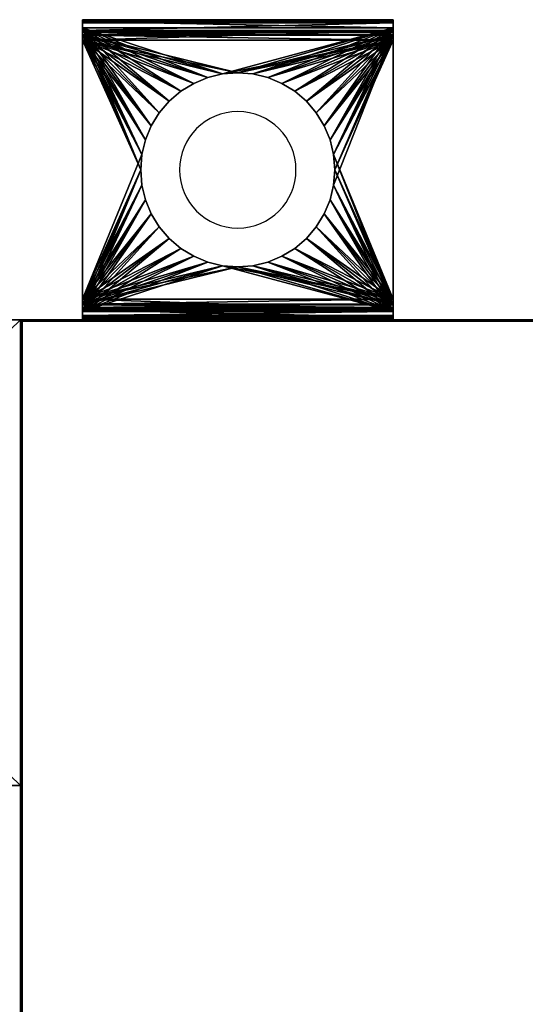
# Model space of a CAD drawing. Extents: x -4.8 to 50.9, y -3 to 23.4.
# Tile 4 of 256: x 0 to 3.3, y 17.1 to 23.4. Entities that reach past the tile are written whole.
import ezdxf

# ---------------------------------------------------------------- set-up
doc = ezdxf.new("R2010")
doc.units = 0

# ---------------------------------------------------------------- blocks, each defined once
blk = doc.blocks.new('Box-ad942434-d648-4e16-94c1-b3dd90ba1e3e')
at = {"color": 253, "linetype": 'Continuous', "true_color": 0xa0a0a0, "transparency": 33554687}
mesh = blk.add_polyface(dxfattribs=at)
corners = [(0, 21.49), (35.3, 21.49), (35.3, 21.5), (0, 21.5), (0, 21.49, 19), (35.3, 21.49, 19), (35.3, 21.5, 19), (0, 21.5, 19)]
mesh.append_faces([[corners[k] for k in face] for face in [(0, 1, 2, 3), (4, 5, 6, 7), (0, 1, 5, 4), (1, 2, 6, 5), (2, 3, 7, 6), (3, 0, 4, 7)]], dxfattribs={"color": 253})
blk = doc.blocks.new('Box-c2c06f0e-7ed6-4fdd-8369-226d69c0101d')
at = {"color": 253, "linetype": 'Continuous', "true_color": 0xa0a0a0, "transparency": 33554687}
mesh = blk.add_polyface(dxfattribs=at)
corners = [(0, 0), (49, 0), (49, 21.5), (0, 21.5), (0, 0, 0.01), (49, 0, 0.01), (49, 21.5, 0.01), (0, 21.5, 0.01)]
mesh.append_faces([[corners[k] for k in face] for face in [(0, 1, 2, 3), (4, 5, 6, 7), (0, 1, 5, 4), (1, 2, 6, 5), (2, 3, 7, 6), (3, 0, 4, 7)]], dxfattribs={"color": 253})
blk = doc.blocks.new('Box-76308f23-7f61-448f-8f6c-364ea738911b')
at = {"color": 253, "linetype": 'Continuous', "true_color": 0xa0a0a0, "transparency": 33554687}
mesh = blk.add_polyface(dxfattribs=at)
corners = [(0, 0), (49, 0), (49, 21.5), (0, 21.5), (0, 0, 0.01), (49, 0, 0.01), (49, 21.5, 0.01), (0, 21.5, 0.01)]
mesh.append_faces([[corners[k] for k in face] for face in [(0, 1, 2, 3), (4, 5, 6, 7), (0, 1, 5, 4), (1, 2, 6, 5), (2, 3, 7, 6), (3, 0, 4, 7)]], dxfattribs={"color": 253})
blk = doc.blocks.new('Box-31fd590b-2031-4b50-9764-9d36ffd390e0')
at = {"color": 253, "linetype": 'Continuous', "true_color": 0xa0a0a0, "transparency": 33554687}
mesh = blk.add_polyface(dxfattribs=at)
corners = [(0, 0), (0.01, 0), (0.01, 21.5), (0, 21.5), (0, 0, 19), (0.01, 0, 19), (0.01, 21.5, 19), (0, 21.5, 19)]
mesh.append_faces([[corners[k] for k in face] for face in [(0, 1, 2, 3), (4, 5, 6, 7), (0, 1, 5, 4), (1, 2, 6, 5), (2, 3, 7, 6), (3, 0, 4, 7)]], dxfattribs={"color": 253})
blk = doc.blocks.new('ForwardOpening-bbe83d8d-a146-4e5d-8ea7-3c734dd28a6d')
at = {"linetype": 'Continuous', "transparency": 33554687}
blk.add_blockref('Box-ad942434-d648-4e16-94c1-b3dd90ba1e3e', (0, 0), dxfattribs=at)
blk = doc.blocks.new('ccd67168-3ead-4e45-93d0-8844f19eb6f0')
at = {"linetype": 'Continuous', "transparency": 33554687}
for name, p in [('ForwardOpening-bbe83d8d-a146-4e5d-8ea7-3c734dd28a6d', (0, 0)), ('Box-ad942434-d648-4e16-94c1-b3dd90ba1e3e', (0, 0)), ('Box-c2c06f0e-7ed6-4fdd-8369-226d69c0101d', (0, 0)), ('Box-76308f23-7f61-448f-8f6c-364ea738911b', (0, 0, 18.99)), ('Box-31fd590b-2031-4b50-9764-9d36ffd390e0', (0, 0))]:
    blk.add_blockref(name, p, dxfattribs=at)
blk = doc.blocks.new('6FD_1_1d0d4f9c-77f7-4611-b9b3-89e8d009a6a367ff92d3-108b-4c23-acce-a60de5c9b7b2')
at = {"color": 0, "linetype": 'BYBLOCK', "lineweight": -2, "transparency": 33554687}
mesh = blk.add_polyface(dxfattribs=at)
corners = [(0, -1, -2.7147), (0, 1, -2.7147), (0.0686, 1, -2.7147), (0.0686, -1, -2.7147)]
mesh.append_faces([[corners[k] for k in face] for face in [(3, 0, 2, 3)]], dxfattribs={"vtx1": -1, "color": 0})
mesh.append_faces([[corners[k] for k in face] for face in [(0, 1, 2, 0)]], dxfattribs={"vtx2": -1, "color": 0})
mesh = blk.add_polyface(dxfattribs=at)
corners = [(0, -1, -2.0335), (0, 1, -2.0335), (0, 1, -2.7147), (0, -1, -2.7147)]
mesh.append_faces([[corners[k] for k in face] for face in [(3, 0, 2, 3)]], dxfattribs={"vtx1": -1, "color": 0})
mesh.append_faces([[corners[k] for k in face] for face in [(0, 1, 2, 0)]], dxfattribs={"vtx2": -1, "color": 0})
mesh = blk.add_polyface(dxfattribs=at)
corners = [(0.0053, -1, -1.9913), (0.0053, 1, -1.9913), (0, 1, -2.0335), (0, -1, -2.0335)]
mesh.append_faces([[corners[k] for k in face] for face in [(3, 0, 2, 3)]], dxfattribs={"vtx1": -1, "color": 0})
mesh.append_faces([[corners[k] for k in face] for face in [(0, 1, 2, 0)]], dxfattribs={"vtx2": -1, "color": 0})
mesh = blk.add_polyface(dxfattribs=at)
corners = [(0, -1, -0.4278), (0, 1, -0.4278), (0.0158, 1, -0.4966), (0.0158, -1, -0.4966)]
mesh.append_faces([[corners[k] for k in face] for face in [(3, 0, 2, 3)]], dxfattribs={"vtx1": -1, "color": 0})
mesh.append_faces([[corners[k] for k in face] for face in [(0, 1, 2, 0)]], dxfattribs={"vtx2": -1, "color": 0})
mesh = blk.add_polyface(dxfattribs=at)
corners = [(0, -1), (0, 1), (0, 1, -0.4278), (0, -1, -0.4278)]
mesh.append_faces([[corners[k] for k in face] for face in [(3, 0, 2, 3)]], dxfattribs={"vtx1": -1, "color": 0})
mesh.append_faces([[corners[k] for k in face] for face in [(0, 1, 2, 0)]], dxfattribs={"vtx2": -1, "color": 0})
mesh = blk.add_polyface(dxfattribs=at)
corners = [(0.0686, -1), (0.0686, 1), (0, 1), (0, -1)]
mesh.append_faces([[corners[k] for k in face] for face in [(3, 0, 2, 3)]], dxfattribs={"vtx1": -1, "color": 0})
mesh.append_faces([[corners[k] for k in face] for face in [(0, 1, 2, 0)]], dxfattribs={"vtx2": -1, "color": 0})
mesh = blk.add_polyface(dxfattribs=at)
corners = [(0.0686, 1, -2.0335), (0.0686, 1, -2.7147), (0, 1, -2.7147), (0, 1, -2.0335), (0.0053, 1, -1.9913), (0.0264, 1, -1.9541), (0.0527, 1, -1.9278), (0.0791, 1, -1.9966), (0.0952, 1, -1.986), (1.8, 1, -0.5651), (0.1321, 1, -0.5651), (0.1321, 1, -0.4913), (1.8, 1, -0.4913), (1.8633, 1, -0.5071), (1.8316, 1, -0.5704), (1.911, 1, -0.5546), (1.8527, 1, -0.5915), (1.9321, 1, -0.6179), (1.8633, 1, -0.6232), (1.8369, 1, -0.6762), (1.9215, 1, -0.6867), (1.8791, 1, -0.7342), (0.0633, 1, -0.544), (0.1005, 1, -0.486), (0.0791, 1, -0.4596), (0.0686, 1, -0.4278), (0.0158, 1, -0.4966), (0, 1, -0.4278), (0, 1), (0.0686, 1)]
mesh.append_faces([[corners[k] for k in face] for face in [(0, 2, 3, 0), (0, 3, 4, 0), (0, 4, 5, 0), (0, 5, 6, 0), (6, 7, 0, 6), (6, 8, 7, 6), (9, 11, 12, 9), (12, 14, 9, 12), (13, 16, 14, 13), (15, 18, 16, 15), (17, 19, 18, 17), (19, 17, 20, 19), (19, 20, 21, 19), (21, 6, 19, 21), (10, 23, 11, 10), (22, 24, 23, 22), (22, 25, 24, 22), (25, 22, 26, 25), (25, 26, 27, 25), (27, 29, 25, 27)]], dxfattribs={"vtx0": -1, "vtx2": -1, "color": 0})
mesh.append_faces([[corners[k] for k in face] for face in [(9, 10, 11, 9), (12, 13, 14, 12), (13, 15, 16, 13), (15, 17, 18, 15), (21, 8, 6, 21), (10, 22, 23, 10)]], dxfattribs={"vtx1": -1, "vtx2": -1, "color": 0})
mesh.append_faces([[corners[k] for k in face] for face in [(0, 1, 2, 0), (27, 28, 29, 27)]], dxfattribs={"vtx2": -1, "color": 0})
mesh = blk.add_polyface(dxfattribs=at)
corners = [(0.0264, -1, -1.9541), (0.0264, 1, -1.9541), (0.0053, 1, -1.9913), (0.0053, -1, -1.9913)]
mesh.append_faces([[corners[k] for k in face] for face in [(3, 0, 2, 3)]], dxfattribs={"vtx1": -1, "color": 0})
mesh.append_faces([[corners[k] for k in face] for face in [(0, 1, 2, 0)]], dxfattribs={"vtx2": -1, "color": 0})
mesh = blk.add_polyface(dxfattribs=at)
corners = [(0.0158, -1, -0.4966), (0.0158, 1, -0.4966), (0.0633, 1, -0.544), (0.0633, -1, -0.544)]
mesh.append_faces([[corners[k] for k in face] for face in [(3, 0, 2, 3)]], dxfattribs={"vtx1": -1, "color": 0})
mesh.append_faces([[corners[k] for k in face] for face in [(0, 1, 2, 0)]], dxfattribs={"vtx2": -1, "color": 0})
mesh = blk.add_polyface(dxfattribs=at)
corners = [(0.0527, -1, -1.9278), (0.0527, 1, -1.9278), (0.0264, 1, -1.9541), (0.0264, -1, -1.9541)]
mesh.append_faces([[corners[k] for k in face] for face in [(3, 0, 2, 3)]], dxfattribs={"vtx1": -1, "color": 0})
mesh.append_faces([[corners[k] for k in face] for face in [(0, 1, 2, 0)]], dxfattribs={"vtx2": -1, "color": 0})
mesh = blk.add_polyface(dxfattribs=at)
corners = [(1.8369, -1, -0.6762), (1.5825, -0.0978, -0.8546), (1.5596, -0.1931, -0.8707), (1.5221, -0.2837, -0.897), (1.4708, -0.3674, -0.9329), (1.4072, -0.4419, -0.9776), (1.3326, -0.5056, -1.0299), (1.249, -0.5569, -1.0886), (1.1583, -0.5944, -1.1522), (1.063, -0.6173, -1.2191), (0.9652, -0.625, -1.2877), (0.8674, -0.6173, -1.3562), (0.0527, -1, -1.9278), (0.7721, -0.5944, -1.4231), (0.6815, -0.5569, -1.4867), (0.5978, -0.5056, -1.5454), (0.5233, -0.4419, -1.5977), (0.4596, -0.3674, -1.6424), (0.4083, -0.2837, -1.6783), (0.3708, -0.1931, -1.7046), (0.3479, -0.0978, -1.7207), (0.3402, 0, -1.7261), (0.3479, 0.0978, -1.7207), (0.0527, 1, -1.9278), (0.3708, 0.1931, -1.7046), (0.4083, 0.2837, -1.6783), (0.4596, 0.3674, -1.6424), (0.5233, 0.4419, -1.5977), (0.5978, 0.5056, -1.5454), (0.6815, 0.5569, -1.4867), (0.7721, 0.5944, -1.4231), (0.8674, 0.6173, -1.3562), (0.9652, 0.625, -1.2877), (1.8369, 1, -0.6762), (1.063, 0.6173, -1.2191), (1.1583, 0.5944, -1.1522), (1.249, 0.5569, -1.0886), (1.3326, 0.5056, -1.0299), (1.4072, 0.4419, -0.9776), (1.4708, 0.3674, -0.9329), (1.5221, 0.2837, -0.897), (1.5596, 0.1931, -0.8707), (1.5825, 0.0978, -0.8546), (1.5902, 0, -0.8492)]
mesh.append_faces([[corners[k] for k in face] for face in [(0, 1, 2, 0), (11, 12, 0, 11), (22, 23, 12, 22), (32, 33, 23, 32), (43, 0, 33, 43)]], dxfattribs={"vtx0": -1, "vtx2": -1, "color": 0})
mesh.append_faces([[corners[k] for k in face] for face in [(2, 3, 0, 2), (3, 4, 0, 3), (4, 5, 0, 4), (5, 6, 0, 5), (6, 7, 0, 6), (7, 8, 0, 7), (8, 9, 0, 8), (9, 10, 0, 9), (10, 11, 0, 10), (11, 13, 12, 11), (13, 14, 12, 13), (14, 15, 12, 14), (15, 16, 12, 15), (16, 17, 12, 16), (17, 18, 12, 17), (18, 19, 12, 18), (19, 20, 12, 19), (20, 21, 12, 20), (21, 22, 12, 21), (22, 24, 23, 22), (24, 25, 23, 24), (25, 26, 23, 25), (26, 27, 23, 26), (27, 28, 23, 27), (28, 29, 23, 28), (29, 30, 23, 29), (30, 31, 23, 30), (31, 32, 23, 31), (32, 34, 33, 32), (34, 35, 33, 34), (35, 36, 33, 35), (36, 37, 33, 36), (37, 38, 33, 37), (38, 39, 33, 38), (39, 40, 33, 39), (40, 41, 33, 40), (41, 42, 33, 41), (42, 43, 33, 42), (43, 1, 0, 43)]], dxfattribs={"vtx1": -1, "vtx2": -1, "color": 0})
mesh = blk.add_polyface(dxfattribs=at)
corners = [(0.0633, -1, -0.544), (0.0633, 1, -0.544), (0.1321, 1, -0.5651), (0.1321, -1, -0.5651)]
mesh.append_faces([[corners[k] for k in face] for face in [(3, 0, 2, 3)]], dxfattribs={"vtx1": -1, "color": 0})
mesh.append_faces([[corners[k] for k in face] for face in [(0, 1, 2, 0)]], dxfattribs={"vtx2": -1, "color": 0})
mesh = blk.add_polyface(dxfattribs=at)
corners = [(0.0686, -1, -0.4278), (0.0686, 1, -0.4278), (0.0686, 1), (0.0686, -1)]
mesh.append_faces([[corners[k] for k in face] for face in [(3, 0, 2, 3)]], dxfattribs={"vtx1": -1, "color": 0})
mesh.append_faces([[corners[k] for k in face] for face in [(0, 1, 2, 0)]], dxfattribs={"vtx2": -1, "color": 0})
mesh = blk.add_polyface(dxfattribs=at)
corners = [(0.0791, -1, -0.4596), (0.0791, 1, -0.4596), (0.0686, 1, -0.4278), (0.0686, -1, -0.4278)]
mesh.append_faces([[corners[k] for k in face] for face in [(3, 0, 2, 3)]], dxfattribs={"vtx1": -1, "color": 0})
mesh.append_faces([[corners[k] for k in face] for face in [(0, 1, 2, 0)]], dxfattribs={"vtx2": -1, "color": 0})
mesh = blk.add_polyface(dxfattribs=at)
corners = [(0.0686, -1, -2.0335), (0.0686, 1, -2.0335), (0.0791, 1, -1.9966), (0.0791, -1, -1.9966)]
mesh.append_faces([[corners[k] for k in face] for face in [(3, 0, 2, 3)]], dxfattribs={"vtx1": -1, "color": 0})
mesh.append_faces([[corners[k] for k in face] for face in [(0, 1, 2, 0)]], dxfattribs={"vtx2": -1, "color": 0})
mesh = blk.add_polyface(dxfattribs=at)
corners = [(0.0686, -1, -2.7147), (0.0686, 1, -2.7147), (0.0686, 1, -2.0335), (0.0686, -1, -2.0335)]
mesh.append_faces([[corners[k] for k in face] for face in [(3, 0, 2, 3)]], dxfattribs={"vtx1": -1, "color": 0})
mesh.append_faces([[corners[k] for k in face] for face in [(0, 1, 2, 0)]], dxfattribs={"vtx2": -1, "color": 0})
mesh = blk.add_polyface(dxfattribs=at)
corners = [(0.1005, -1, -0.486), (0.1005, 1, -0.486), (0.0791, 1, -0.4596), (0.0791, -1, -0.4596)]
mesh.append_faces([[corners[k] for k in face] for face in [(3, 0, 2, 3)]], dxfattribs={"vtx1": -1, "color": 0})
mesh.append_faces([[corners[k] for k in face] for face in [(0, 1, 2, 0)]], dxfattribs={"vtx2": -1, "color": 0})
mesh = blk.add_polyface(dxfattribs=at)
corners = [(0.0791, -1, -1.9966), (0.0791, 1, -1.9966), (0.0952, 1, -1.986), (0.0952, -1, -1.986)]
mesh.append_faces([[corners[k] for k in face] for face in [(3, 0, 2, 3)]], dxfattribs={"vtx1": -1, "color": 0})
mesh.append_faces([[corners[k] for k in face] for face in [(0, 1, 2, 0)]], dxfattribs={"vtx2": -1, "color": 0})
mesh = blk.add_polyface(dxfattribs=at)
corners = [(1.8791, 1, -0.7342), (1.5825, 0.0978, -0.9423), (1.5596, 0.1931, -0.9584), (1.5221, 0.2837, -0.9847), (1.4708, 0.3674, -1.0207), (1.4072, 0.4419, -1.0654), (1.3326, 0.5056, -1.1177), (1.249, 0.5569, -1.1764), (1.1583, 0.5944, -1.24), (1.063, 0.6173, -1.3069), (0.9652, 0.625, -1.3755), (0.0952, 1, -1.986), (0.8674, 0.6173, -1.4441), (0.7721, 0.5944, -1.511), (0.6815, 0.5569, -1.5746), (0.5978, 0.5056, -1.6333), (0.5233, 0.4419, -1.6856), (0.4596, 0.3674, -1.7303), (0.4083, 0.2837, -1.7663), (0.3708, 0.1931, -1.7926), (0.3479, 0.0978, -1.8087), (0.3402, 0, -1.8141), (0.0952, -1, -1.986), (0.3479, -0.0978, -1.8087), (0.3708, -0.1931, -1.7926), (0.4083, -0.2837, -1.7663), (0.4596, -0.3674, -1.7303), (0.5233, -0.4419, -1.6856), (0.5978, -0.5056, -1.6333), (0.6815, -0.5569, -1.5746), (0.7721, -0.5944, -1.511), (0.8674, -0.6173, -1.4441), (0.9652, -0.625, -1.3755), (1.063, -0.6173, -1.3069), (1.8791, -1, -0.7342), (1.1583, -0.5944, -1.24), (1.249, -0.5569, -1.1764), (1.3326, -0.5056, -1.1177), (1.4072, -0.4419, -1.0654), (1.4708, -0.3674, -1.0207), (1.5221, -0.2837, -0.9847), (1.5596, -0.1931, -0.9584), (1.5825, -0.0978, -0.9423), (1.5902, 0, -0.9369)]
mesh.append_faces([[corners[k] for k in face] for face in [(0, 1, 2, 0), (10, 11, 0, 10), (21, 22, 11, 21), (33, 34, 22, 33), (1, 0, 34, 1)]], dxfattribs={"vtx0": -1, "vtx2": -1, "color": 0})
mesh.append_faces([[corners[k] for k in face] for face in [(2, 3, 0, 2), (3, 4, 0, 3), (4, 5, 0, 4), (5, 6, 0, 5), (6, 7, 0, 6), (7, 8, 0, 7), (8, 9, 0, 8), (9, 10, 0, 9), (10, 12, 11, 10), (12, 13, 11, 12), (13, 14, 11, 13), (14, 15, 11, 14), (15, 16, 11, 15), (16, 17, 11, 16), (17, 18, 11, 17), (18, 19, 11, 18), (19, 20, 11, 19), (20, 21, 11, 20), (21, 23, 22, 21), (23, 24, 22, 23), (24, 25, 22, 24), (25, 26, 22, 25), (26, 27, 22, 26), (27, 28, 22, 27), (28, 29, 22, 28), (29, 30, 22, 29), (30, 31, 22, 30), (31, 32, 22, 31), (32, 33, 22, 32), (33, 35, 34, 33), (35, 36, 34, 35), (36, 37, 34, 36), (37, 38, 34, 37), (38, 39, 34, 38), (39, 40, 34, 39), (40, 41, 34, 40), (41, 42, 34, 41), (42, 43, 34, 42), (43, 1, 34, 43)]], dxfattribs={"vtx1": -1, "vtx2": -1, "color": 0})
mesh = blk.add_polyface(dxfattribs=at)
corners = [(0.1321, -1, -0.4913), (0.1321, 1, -0.4913), (0.1005, 1, -0.486), (0.1005, -1, -0.486)]
mesh.append_faces([[corners[k] for k in face] for face in [(3, 0, 2, 3)]], dxfattribs={"vtx1": -1, "color": 0})
mesh.append_faces([[corners[k] for k in face] for face in [(0, 1, 2, 0)]], dxfattribs={"vtx2": -1, "color": 0})
mesh = blk.add_polyface(dxfattribs=at)
corners = [(1.8, -1, -0.4913), (1.5825, -0.0978, -0.4913), (1.5596, -0.1931, -0.4913), (1.5221, -0.2837, -0.4913), (1.4708, -0.3674, -0.4913), (1.4072, -0.4419, -0.4913), (1.3326, -0.5056, -0.4913), (1.249, -0.5569, -0.4913), (1.1583, -0.5944, -0.4913), (1.063, -0.6173, -0.4913), (0.9652, -0.625, -0.4913), (0.1321, -1, -0.4913), (0.8674, -0.6173, -0.4913), (0.7721, -0.5944, -0.4913), (0.6815, -0.5569, -0.4913), (0.5978, -0.5056, -0.4913), (0.5233, -0.4419, -0.4913), (0.4596, -0.3674, -0.4913), (0.4083, -0.2837, -0.4913), (0.3708, -0.1931, -0.4913), (0.3479, -0.0978, -0.4913), (0.3402, 0, -0.4913), (0.3479, 0.0978, -0.4913), (0.1321, 1, -0.4913), (0.3708, 0.1931, -0.4913), (0.4083, 0.2837, -0.4913), (0.4596, 0.3674, -0.4913), (0.5233, 0.4419, -0.4913), (0.5978, 0.5056, -0.4913), (0.6815, 0.5569, -0.4913), (0.7721, 0.5944, -0.4913), (0.8674, 0.6173, -0.4913), (0.9652, 0.625, -0.4913), (1.063, 0.6173, -0.4913), (1.8, 1, -0.4913), (1.1583, 0.5944, -0.4913), (1.249, 0.5569, -0.4913), (1.3326, 0.5056, -0.4913), (1.4072, 0.4419, -0.4913), (1.4708, 0.3674, -0.4913), (1.5221, 0.2837, -0.4913), (1.5596, 0.1931, -0.4913), (1.5825, 0.0978, -0.4913), (1.5902, 0, -0.4913)]
mesh.append_faces([[corners[k] for k in face] for face in [(0, 1, 2, 0), (10, 11, 0, 10), (22, 23, 11, 22), (33, 34, 23, 33), (43, 0, 34, 43)]], dxfattribs={"vtx0": -1, "vtx2": -1, "color": 0})
mesh.append_faces([[corners[k] for k in face] for face in [(2, 3, 0, 2), (3, 4, 0, 3), (4, 5, 0, 4), (5, 6, 0, 5), (6, 7, 0, 6), (7, 8, 0, 7), (8, 9, 0, 8), (9, 10, 0, 9), (10, 12, 11, 10), (12, 13, 11, 12), (13, 14, 11, 13), (14, 15, 11, 14), (15, 16, 11, 15), (16, 17, 11, 16), (17, 18, 11, 17), (18, 19, 11, 18), (19, 20, 11, 19), (20, 21, 11, 20), (21, 22, 11, 21), (22, 24, 23, 22), (24, 25, 23, 24), (25, 26, 23, 25), (26, 27, 23, 26), (27, 28, 23, 27), (28, 29, 23, 28), (29, 30, 23, 29), (30, 31, 23, 30), (31, 32, 23, 31), (32, 33, 23, 32), (33, 35, 34, 33), (35, 36, 34, 35), (36, 37, 34, 36), (37, 38, 34, 37), (38, 39, 34, 38), (39, 40, 34, 39), (40, 41, 34, 40), (41, 42, 34, 41), (42, 43, 34, 42), (43, 1, 0, 43)]], dxfattribs={"vtx1": -1, "vtx2": -1, "color": 0})
mesh = blk.add_polyface(dxfattribs=at)
corners = [(1.8, 1, -0.5651), (1.5825, 0.0978, -0.5651), (1.5596, 0.1931, -0.5651), (1.5221, 0.2837, -0.5651), (1.4708, 0.3674, -0.5651), (1.4072, 0.4419, -0.5651), (1.3326, 0.5056, -0.5651), (1.249, 0.5569, -0.5651), (1.1583, 0.5944, -0.5651), (1.063, 0.6173, -0.5651), (0.9652, 0.625, -0.5651), (0.1321, 1, -0.5651), (0.8674, 0.6173, -0.5651), (0.7721, 0.5944, -0.5651), (0.6815, 0.5569, -0.5651), (0.5978, 0.5056, -0.5651), (0.5233, 0.4419, -0.5651), (0.4596, 0.3674, -0.5651), (0.4083, 0.2837, -0.5651), (0.3708, 0.1931, -0.5651), (0.3479, 0.0978, -0.5651), (0.3402, 0, -0.5651), (0.1321, -1, -0.5651), (0.3479, -0.0978, -0.5651), (0.3708, -0.1931, -0.5651), (0.4083, -0.2837, -0.5651), (0.4596, -0.3674, -0.5651), (0.5233, -0.4419, -0.5651), (0.5978, -0.5056, -0.5651), (0.6815, -0.5569, -0.5651), (0.7721, -0.5944, -0.5651), (0.8674, -0.6173, -0.5651), (0.9652, -0.625, -0.5651), (1.063, -0.6173, -0.5651), (1.8, -1, -0.5651), (1.1583, -0.5944, -0.5651), (1.249, -0.5569, -0.5651), (1.3326, -0.5056, -0.5651), (1.4072, -0.4419, -0.5651), (1.4708, -0.3674, -0.5651), (1.5221, -0.2837, -0.5651), (1.5596, -0.1931, -0.5651), (1.5825, -0.0978, -0.5651), (1.5902, 0, -0.5651)]
mesh.append_faces([[corners[k] for k in face] for face in [(0, 1, 2, 0), (10, 11, 0, 10), (21, 22, 11, 21), (33, 34, 22, 33), (1, 0, 34, 1)]], dxfattribs={"vtx0": -1, "vtx2": -1, "color": 0})
mesh.append_faces([[corners[k] for k in face] for face in [(2, 3, 0, 2), (3, 4, 0, 3), (4, 5, 0, 4), (5, 6, 0, 5), (6, 7, 0, 6), (7, 8, 0, 7), (8, 9, 0, 8), (9, 10, 0, 9), (10, 12, 11, 10), (12, 13, 11, 12), (13, 14, 11, 13), (14, 15, 11, 14), (15, 16, 11, 15), (16, 17, 11, 16), (17, 18, 11, 17), (18, 19, 11, 18), (19, 20, 11, 19), (20, 21, 11, 20), (21, 23, 22, 21), (23, 24, 22, 23), (24, 25, 22, 24), (25, 26, 22, 25), (26, 27, 22, 26), (27, 28, 22, 27), (28, 29, 22, 28), (29, 30, 22, 29), (30, 31, 22, 30), (31, 32, 22, 31), (32, 33, 22, 32), (33, 35, 34, 33), (35, 36, 34, 35), (36, 37, 34, 36), (37, 38, 34, 37), (38, 39, 34, 38), (39, 40, 34, 39), (40, 41, 34, 40), (41, 42, 34, 41), (42, 43, 34, 42), (43, 1, 34, 43)]], dxfattribs={"vtx1": -1, "vtx2": -1, "color": 0})
mesh = blk.add_polyface(dxfattribs=at)
corners = [(1.8633, -1, -0.5071), (1.8633, 1, -0.5071), (1.8, 1, -0.4913), (1.8, -1, -0.4913)]
mesh.append_faces([[corners[k] for k in face] for face in [(3, 0, 2, 3)]], dxfattribs={"vtx1": -1, "color": 0})
mesh.append_faces([[corners[k] for k in face] for face in [(0, 1, 2, 0)]], dxfattribs={"vtx2": -1, "color": 0})
mesh = blk.add_polyface(dxfattribs=at)
corners = [(1.8, -1, -0.5651), (1.8, 1, -0.5651), (1.8316, 1, -0.5704), (1.8316, -1, -0.5704)]
mesh.append_faces([[corners[k] for k in face] for face in [(3, 0, 2, 3)]], dxfattribs={"vtx1": -1, "color": 0})
mesh.append_faces([[corners[k] for k in face] for face in [(0, 1, 2, 0)]], dxfattribs={"vtx2": -1, "color": 0})
mesh = blk.add_polyface(dxfattribs=at)
corners = [(1.8316, -1, -0.5704), (1.8316, 1, -0.5704), (1.8527, 1, -0.5915), (1.8527, -1, -0.5915)]
mesh.append_faces([[corners[k] for k in face] for face in [(3, 0, 2, 3)]], dxfattribs={"vtx1": -1, "color": 0})
mesh.append_faces([[corners[k] for k in face] for face in [(0, 1, 2, 0)]], dxfattribs={"vtx2": -1, "color": 0})
mesh = blk.add_polyface(dxfattribs=at)
corners = [(1.8633, -1, -0.6232), (1.8633, 1, -0.6232), (1.8369, 1, -0.6762), (1.8369, -1, -0.6762)]
mesh.append_faces([[corners[k] for k in face] for face in [(3, 0, 2, 3)]], dxfattribs={"vtx1": -1, "color": 0})
mesh.append_faces([[corners[k] for k in face] for face in [(0, 1, 2, 0)]], dxfattribs={"vtx2": -1, "color": 0})
mesh = blk.add_polyface(dxfattribs=at)
corners = [(1.8527, -1, -0.5915), (1.8527, 1, -0.5915), (1.8633, 1, -0.6232), (1.8633, -1, -0.6232)]
mesh.append_faces([[corners[k] for k in face] for face in [(3, 0, 2, 3)]], dxfattribs={"vtx1": -1, "color": 0})
mesh.append_faces([[corners[k] for k in face] for face in [(0, 1, 2, 0)]], dxfattribs={"vtx2": -1, "color": 0})
mesh = blk.add_polyface(dxfattribs=at)
corners = [(1.911, -1, -0.5546), (1.911, 1, -0.5546), (1.8633, 1, -0.5071), (1.8633, -1, -0.5071)]
mesh.append_faces([[corners[k] for k in face] for face in [(3, 0, 2, 3)]], dxfattribs={"vtx1": -1, "color": 0})
mesh.append_faces([[corners[k] for k in face] for face in [(0, 1, 2, 0)]], dxfattribs={"vtx2": -1, "color": 0})
mesh = blk.add_polyface(dxfattribs=at)
corners = [(1.8791, -1, -0.7342), (1.8791, 1, -0.7342), (1.9215, 1, -0.6867), (1.9215, -1, -0.6867)]
mesh.append_faces([[corners[k] for k in face] for face in [(3, 0, 2, 3)]], dxfattribs={"vtx1": -1, "color": 0})
mesh.append_faces([[corners[k] for k in face] for face in [(0, 1, 2, 0)]], dxfattribs={"vtx2": -1, "color": 0})
mesh = blk.add_polyface(dxfattribs=at)
corners = [(1.9321, -1, -0.6179), (1.9321, 1, -0.6179), (1.911, 1, -0.5546), (1.911, -1, -0.5546)]
mesh.append_faces([[corners[k] for k in face] for face in [(3, 0, 2, 3)]], dxfattribs={"vtx1": -1, "color": 0})
mesh.append_faces([[corners[k] for k in face] for face in [(0, 1, 2, 0)]], dxfattribs={"vtx2": -1, "color": 0})
mesh = blk.add_polyface(dxfattribs=at)
corners = [(1.9215, -1, -0.6867), (1.9215, 1, -0.6867), (1.9321, 1, -0.6179), (1.9321, -1, -0.6179)]
mesh.append_faces([[corners[k] for k in face] for face in [(3, 0, 2, 3)]], dxfattribs={"vtx1": -1, "color": 0})
mesh.append_faces([[corners[k] for k in face] for face in [(0, 1, 2, 0)]], dxfattribs={"vtx2": -1, "color": 0})
mesh = blk.add_polyface(dxfattribs=at)
corners = [(1.5902, 0, -0.5651), (1.5902, 0, -0.4913), (1.5825, 0.0978, -0.4913), (1.5825, 0.0978, -0.5651), (1.5596, 0.1931, -0.4913), (1.5596, 0.1931, -0.5651), (1.5221, 0.2837, -0.4913), (1.5221, 0.2837, -0.5651), (1.4708, 0.3674, -0.4913), (1.4708, 0.3674, -0.5651), (1.4072, 0.4419, -0.4913), (1.4072, 0.4419, -0.5651), (1.3326, 0.5056, -0.4913), (1.3326, 0.5056, -0.5651), (1.249, 0.5569, -0.4913), (1.249, 0.5569, -0.5651), (1.1583, 0.5944, -0.4913), (1.1583, 0.5944, -0.5651), (1.063, 0.6173, -0.4913), (1.063, 0.6173, -0.5651), (0.9652, 0.625, -0.4913), (0.9652, 0.625, -0.5651), (0.8674, 0.6173, -0.4913), (0.8674, 0.6173, -0.5651), (0.7721, 0.5944, -0.4913), (0.7721, 0.5944, -0.5651), (0.6815, 0.5569, -0.4913), (0.6815, 0.5569, -0.5651), (0.5978, 0.5056, -0.4913), (0.5978, 0.5056, -0.5651), (0.5233, 0.4419, -0.4913), (0.5233, 0.4419, -0.5651), (0.4596, 0.3674, -0.4913), (0.4596, 0.3674, -0.5651), (0.4083, 0.2837, -0.4913), (0.4083, 0.2837, -0.5651), (0.3708, 0.1931, -0.4913), (0.3708, 0.1931, -0.5651), (0.3479, 0.0978, -0.4913), (0.3479, 0.0978, -0.5651), (0.3708, -0.1931, -0.4913), (0.3708, -0.1931, -0.5651), (0.3479, -0.0978, -0.5651), (0.3479, -0.0978, -0.4913), (0.3402, 0, -0.5651), (0.3402, 0, -0.4913), (0.4083, -0.2837, -0.4913), (0.4083, -0.2837, -0.5651), (0.4596, -0.3674, -0.4913), (0.4596, -0.3674, -0.5651), (0.5233, -0.4419, -0.4913), (0.5233, -0.4419, -0.5651), (0.5978, -0.5056, -0.4913), (0.5978, -0.5056, -0.5651), (0.6815, -0.5569, -0.4913), (0.6815, -0.5569, -0.5651), (0.7721, -0.5944, -0.4913), (0.7721, -0.5944, -0.5651), (0.8674, -0.6173, -0.4913), (0.8674, -0.6173, -0.5651), (0.9652, -0.625, -0.4913), (0.9652, -0.625, -0.5651), (1.063, -0.6173, -0.4913), (1.063, -0.6173, -0.5651), (1.1583, -0.5944, -0.4913), (1.1583, -0.5944, -0.5651), (1.249, -0.5569, -0.4913), (1.249, -0.5569, -0.5651), (1.3326, -0.5056, -0.4913), (1.3326, -0.5056, -0.5651), (1.4072, -0.4419, -0.4913), (1.4072, -0.4419, -0.5651), (1.4708, -0.3674, -0.4913), (1.4708, -0.3674, -0.5651), (1.5221, -0.2837, -0.4913), (1.5221, -0.2837, -0.5651), (1.5596, -0.1931, -0.4913), (1.5596, -0.1931, -0.5651), (1.5825, -0.0978, -0.4913), (1.5825, -0.0978, -0.5651), (1.5902, 0, -0.4913), (1.5902, 0, -0.5651)]
mesh.append_faces([[corners[k] for k in face] for face in [(3, 0, 2, 3), (2, 4, 3, 2), (7, 5, 6, 7), (9, 7, 8, 9), (8, 10, 9, 8), (13, 11, 12, 13), (12, 14, 13, 12), (17, 15, 16, 17), (19, 17, 18, 19), (18, 20, 19, 18), (23, 21, 22, 23), (22, 24, 23, 22), (27, 25, 26, 27), (29, 27, 28, 29), (28, 30, 29, 28), (33, 31, 32, 33), (32, 34, 33, 32), (37, 35, 36, 37), (39, 37, 38, 39), (43, 40, 42, 43), (42, 44, 43, 42), (44, 39, 45, 44), (47, 41, 46, 47), (49, 47, 48, 49), (48, 50, 49, 48), (53, 51, 52, 53), (52, 54, 53, 52), (57, 55, 56, 57), (59, 57, 58, 59), (58, 60, 59, 58), (63, 61, 62, 63), (62, 64, 63, 62), (67, 65, 66, 67), (69, 67, 68, 69), (68, 70, 69, 68), (73, 71, 72, 73), (72, 74, 73, 72), (77, 75, 76, 77), (79, 77, 78, 79), (78, 80, 79, 78)]], dxfattribs={"vtx1": -1, "color": 0})
mesh.append_faces([[corners[k] for k in face] for face in [(0, 1, 2, 0), (4, 5, 3, 4), (5, 4, 6, 5), (7, 6, 8, 7), (10, 11, 9, 10), (11, 10, 12, 11), (14, 15, 13, 14), (15, 14, 16, 15), (17, 16, 18, 17), (20, 21, 19, 20), (21, 20, 22, 21), (24, 25, 23, 24), (25, 24, 26, 25), (27, 26, 28, 27), (30, 31, 29, 30), (31, 30, 32, 31), (34, 35, 33, 34), (35, 34, 36, 35), (37, 36, 38, 37), (40, 41, 42, 40), (44, 45, 43, 44), (39, 38, 45, 39), (41, 40, 46, 41), (47, 46, 48, 47), (50, 51, 49, 50), (51, 50, 52, 51), (54, 55, 53, 54), (55, 54, 56, 55), (57, 56, 58, 57), (60, 61, 59, 60), (61, 60, 62, 61), (64, 65, 63, 64), (65, 64, 66, 65), (67, 66, 68, 67), (70, 71, 69, 70), (71, 70, 72, 71), (74, 75, 73, 74), (75, 74, 76, 75), (77, 76, 78, 77), (80, 81, 79, 80)]], dxfattribs={"vtx2": -1, "color": 0})
mesh = blk.add_polyface(dxfattribs=at)
corners = [(1.5596, 0.1931, -0.8707), (1.5596, 0.1931, -0.9584), (1.5825, 0.0978, -0.9423), (1.5825, 0.0978, -0.8546), (1.5902, 0, -0.9369), (1.5902, 0, -0.8492), (1.5221, 0.2837, -0.897), (1.5221, 0.2837, -0.9847), (1.4708, 0.3674, -0.9329), (1.4708, 0.3674, -1.0207), (1.4072, 0.4419, -0.9776), (1.4072, 0.4419, -1.0654), (1.3326, 0.5056, -1.0299), (1.3326, 0.5056, -1.1177), (1.249, 0.5569, -1.0886), (1.249, 0.5569, -1.1764), (1.1583, 0.5944, -1.1522), (1.1583, 0.5944, -1.24), (1.063, 0.6173, -1.2191), (1.063, 0.6173, -1.3069), (0.9652, 0.625, -1.2877), (0.9652, 0.625, -1.3755), (0.8674, 0.6173, -1.3562), (0.8674, 0.6173, -1.4441), (0.7721, 0.5944, -1.4231), (0.7721, 0.5944, -1.511), (0.6815, 0.5569, -1.4867), (0.6815, 0.5569, -1.5746), (0.5978, 0.5056, -1.5454), (0.5978, 0.5056, -1.6333), (0.5233, 0.4419, -1.5977), (0.5233, 0.4419, -1.6856), (0.4596, 0.3674, -1.6424), (0.4596, 0.3674, -1.7303), (0.4083, 0.2837, -1.6783), (0.4083, 0.2837, -1.7663), (0.3708, 0.1931, -1.7046), (0.3708, 0.1931, -1.7926), (0.3479, 0.0978, -1.7207), (0.3479, 0.0978, -1.8087), (0.3402, 0, -1.7261), (0.3402, 0, -1.8141), (0.3479, -0.0978, -1.7207), (0.3479, -0.0978, -1.8087), (0.3708, -0.1931, -1.7046), (0.3708, -0.1931, -1.7926), (0.4083, -0.2837, -1.6783), (0.4083, -0.2837, -1.7663), (0.4596, -0.3674, -1.6424), (0.4596, -0.3674, -1.7303), (0.5233, -0.4419, -1.5977), (0.5233, -0.4419, -1.6856), (0.5978, -0.5056, -1.5454), (0.5978, -0.5056, -1.6333), (0.6815, -0.5569, -1.4867), (0.6815, -0.5569, -1.5746), (0.7721, -0.5944, -1.4231), (0.7721, -0.5944, -1.511), (0.8674, -0.6173, -1.3562), (0.8674, -0.6173, -1.4441), (0.9652, -0.625, -1.2877), (0.9652, -0.625, -1.3755), (1.063, -0.6173, -1.2191), (1.063, -0.6173, -1.3069), (1.1583, -0.5944, -1.1522), (1.1583, -0.5944, -1.24), (1.249, -0.5569, -1.0886), (1.249, -0.5569, -1.1764), (1.3326, -0.5056, -1.0299), (1.3326, -0.5056, -1.1177), (1.4072, -0.4419, -0.9776), (1.4072, -0.4419, -1.0654), (1.4708, -0.3674, -0.9329), (1.4708, -0.3674, -1.0207), (1.5221, -0.2837, -0.897), (1.5221, -0.2837, -0.9847), (1.5596, -0.1931, -0.8707), (1.5596, -0.1931, -0.9584), (1.5902, 0, -0.8492), (1.5902, 0, -0.9369), (1.5825, -0.0978, -0.9423), (1.5825, -0.0978, -0.8546)]
mesh.append_faces([[corners[k] for k in face] for face in [(3, 0, 2, 3), (2, 4, 3, 2), (7, 1, 6, 7), (9, 7, 8, 9), (8, 10, 9, 8), (13, 11, 12, 13), (12, 14, 13, 12), (17, 15, 16, 17), (19, 17, 18, 19), (18, 20, 19, 18), (23, 21, 22, 23), (22, 24, 23, 22), (27, 25, 26, 27), (29, 27, 28, 29), (28, 30, 29, 28), (33, 31, 32, 33), (32, 34, 33, 32), (37, 35, 36, 37), (39, 37, 38, 39), (41, 39, 40, 41), (40, 42, 41, 40), (42, 44, 43, 42), (47, 45, 46, 47), (49, 47, 48, 49), (48, 50, 49, 48), (53, 51, 52, 53), (52, 54, 53, 52), (57, 55, 56, 57), (59, 57, 58, 59), (58, 60, 59, 58), (63, 61, 62, 63), (62, 64, 63, 62), (67, 65, 66, 67), (69, 67, 68, 69), (68, 70, 69, 68), (73, 71, 72, 73), (72, 74, 73, 72), (77, 75, 76, 77), (81, 78, 80, 81), (80, 77, 81, 80)]], dxfattribs={"vtx1": -1, "color": 0})
mesh.append_faces([[corners[k] for k in face] for face in [(0, 1, 2, 0), (4, 5, 3, 4), (1, 0, 6, 1), (7, 6, 8, 7), (10, 11, 9, 10), (11, 10, 12, 11), (14, 15, 13, 14), (15, 14, 16, 15), (17, 16, 18, 17), (20, 21, 19, 20), (21, 20, 22, 21), (24, 25, 23, 24), (25, 24, 26, 25), (27, 26, 28, 27), (30, 31, 29, 30), (31, 30, 32, 31), (34, 35, 33, 34), (35, 34, 36, 35), (37, 36, 38, 37), (39, 38, 40, 39), (42, 43, 41, 42), (44, 45, 43, 44), (45, 44, 46, 45), (47, 46, 48, 47), (50, 51, 49, 50), (51, 50, 52, 51), (54, 55, 53, 54), (55, 54, 56, 55), (57, 56, 58, 57), (60, 61, 59, 60), (61, 60, 62, 61), (64, 65, 63, 64), (65, 64, 66, 65), (67, 66, 68, 67), (70, 71, 69, 70), (71, 70, 72, 71), (74, 75, 73, 74), (75, 74, 76, 75), (78, 79, 80, 78), (77, 76, 81, 77)]], dxfattribs={"vtx2": -1, "color": 0})
mesh = blk.add_polyface(dxfattribs=at)
corners = [(0, -1, -2.7147), (0.0686, -1, -2.7147), (0.0686, -1, -2.0335), (0, -1, -2.0335), (0.0053, -1, -1.9913), (0.0264, -1, -1.9541), (0.0527, -1, -1.9278), (0.0791, -1, -1.9966), (0.0952, -1, -1.986), (0.1321, -1, -0.4913), (0.1321, -1, -0.5651), (1.8, -1, -0.5651), (1.8, -1, -0.4913), (1.8316, -1, -0.5704), (1.8633, -1, -0.5071), (1.8527, -1, -0.5915), (1.911, -1, -0.5546), (1.8633, -1, -0.6232), (1.9321, -1, -0.6179), (1.8369, -1, -0.6762), (1.9215, -1, -0.6867), (1.8791, -1, -0.7342), (0.1005, -1, -0.486), (0.0633, -1, -0.544), (0.0791, -1, -0.4596), (0.0686, -1, -0.4278), (0.0158, -1, -0.4966), (0, -1, -0.4278), (0.0686, -1), (0, -1)]
mesh.append_faces([[corners[k] for k in face] for face in [(9, 10, 11, 9), (13, 14, 12, 13), (15, 16, 14, 15), (17, 18, 16, 17), (6, 8, 21, 6), (22, 23, 10, 22)]], dxfattribs={"vtx0": -1, "vtx2": -1, "color": 0})
mesh.append_faces([[corners[k] for k in face] for face in [(3, 0, 2, 3), (4, 3, 2, 4), (5, 4, 2, 5), (6, 5, 2, 6), (2, 7, 6, 2), (7, 8, 6, 7), (12, 9, 11, 12), (11, 13, 12, 11), (13, 15, 14, 13), (15, 17, 16, 15), (17, 19, 18, 17), (20, 18, 19, 20), (21, 20, 19, 21), (19, 6, 21, 19), (9, 22, 10, 9), (22, 24, 23, 22), (24, 25, 23, 24), (26, 23, 25, 26), (27, 26, 25, 27), (25, 28, 27, 25)]], dxfattribs={"vtx1": -1, "vtx2": -1, "color": 0})
mesh.append_faces([[corners[k] for k in face] for face in [(0, 1, 2, 0), (28, 29, 27, 28)]], dxfattribs={"vtx2": -1, "color": 0})
blk = doc.blocks.new('ecb9695c-2475-43fe-a20e-5c333d91feb1')
at = {"color": 251, "transparency": 33554687, "extrusion": (0, 0, -1)}
blk.add_arc((-0.9652, 0, 1.0115), 0.375, 0, 360, dxfattribs=at)
at = {"color": 251, "transparency": 33554687}
blk.add_blockref('6FD_1_1d0d4f9c-77f7-4611-b9b3-89e8d009a6a367ff92d3-108b-4c23-acce-a60de5c9b7b2', (0, 0), dxfattribs=at)
blk = doc.blocks.new('231_1_1deb1329-c7db-4de6-8a06-0c6a2b05da049fa9f8dd-f15f-4c00-b9eb-73a13496efdc')
at = {"color": 0, "linetype": 'BYBLOCK', "lineweight": -2, "transparency": 33554687}
mesh = blk.add_polyface(dxfattribs=at)
corners = [(-3.136, 1.4485, 8.14), (-3.136, -1.4485, 8.14), (0, -1.4485, 8.14), (0, 1.4485, 8.14)]
mesh.append_faces([[corners[k] for k in face] for face in [(0, 2, 3, 0)]], dxfattribs={"vtx0": -1, "color": 0})
mesh.append_faces([[corners[k] for k in face] for face in [(0, 1, 2, 0)]], dxfattribs={"vtx2": -1, "color": 0})
mesh = blk.add_polyface(dxfattribs=at)
corners = [(-3.136, -1.4485), (-3.136, 1.4485), (0, 1.4485), (0, -1.4485)]
mesh.append_faces([[corners[k] for k in face] for face in [(3, 0, 2, 3)]], dxfattribs={"vtx1": -1, "color": 0})
mesh.append_faces([[corners[k] for k in face] for face in [(0, 1, 2, 0)]], dxfattribs={"vtx2": -1, "color": 0})
mesh = blk.add_polyface(dxfattribs=at)
corners = [(-3.136, 1.4485), (-3.136, -1.4485), (-3.136, -1.4485, 8.14), (-3.136, 1.4485, 8.14)]
mesh.append_faces([[corners[k] for k in face] for face in [(3, 0, 2, 3)]], dxfattribs={"vtx1": -1, "color": 0})
mesh.append_faces([[corners[k] for k in face] for face in [(0, 1, 2, 0)]], dxfattribs={"vtx2": -1, "color": 0})
mesh = blk.add_polyface(dxfattribs=at)
corners = [(0, 1.4485), (-3.136, 1.4485), (-3.136, 1.4485, 8.14), (0, 1.4485, 8.14)]
mesh.append_faces([[corners[k] for k in face] for face in [(3, 0, 2, 3)]], dxfattribs={"vtx1": -1, "color": 0})
mesh.append_faces([[corners[k] for k in face] for face in [(0, 1, 2, 0)]], dxfattribs={"vtx2": -1, "color": 0})
mesh = blk.add_polyface(dxfattribs=at)
corners = [(0, -1.4485), (0, 1.4485), (0, 1.4485, 8.14), (0, -1.4485, 8.14)]
mesh.append_faces([[corners[k] for k in face] for face in [(3, 0, 2, 3)]], dxfattribs={"vtx1": -1, "color": 0})
mesh.append_faces([[corners[k] for k in face] for face in [(0, 1, 2, 0)]], dxfattribs={"vtx2": -1, "color": 0})
mesh = blk.add_polyface(dxfattribs=at)
corners = [(-3.136, -1.4485), (0, -1.4485), (0, -1.4485, 8.14), (-3.136, -1.4485, 8.14)]
mesh.append_faces([[corners[k] for k in face] for face in [(3, 0, 2, 3)]], dxfattribs={"vtx1": -1, "color": 0})
mesh.append_faces([[corners[k] for k in face] for face in [(0, 1, 2, 0)]], dxfattribs={"vtx2": -1, "color": 0})
blk = doc.blocks.new('e5802333-1cbd-4612-b489-a184b1f08b79')
at = {"color": 252, "linetype": 'Continuous', "lineweight": 25, "transparency": 33554687, "extrusion": (0, 0, -1)}
for p, q in [((3.136, 1.4485), (0, 1.4485)), ((0, 1.4485), (0, -1.4485)), ((0, -1.4485), (3.136, -1.4485))]:
    blk.add_line(p, q, dxfattribs=at)
at = {"color": 252, "transparency": 33554687, "extrusion": (0, 0, -1)}
blk.add_blockref('231_1_1deb1329-c7db-4de6-8a06-0c6a2b05da049fa9f8dd-f15f-4c00-b9eb-73a13496efdc', (0, 0), dxfattribs=at)
blk = doc.blocks.new('e5e0e6fc-4047-40e2-9532-d847478d1142')
at = {"linetype": 'Continuous', "transparency": 33554687, "rotation": 90}
blk.add_blockref('ecb9695c-2475-43fe-a20e-5c333d91feb1', (1.4, 21.5, 2.7147), dxfattribs=at)
at = {"linetype": 'Continuous', "transparency": 33554687}
blk.add_blockref('ccd67168-3ead-4e45-93d0-8844f19eb6f0', (0, 0), dxfattribs=at)
at = {"linetype": 'Continuous', "transparency": 33554687, "xscale": 0.98852041, "yscale": 1.03555402, "zscale": 0.995086, "rotation": 180}
blk.add_blockref('e5802333-1cbd-4612-b489-a184b1f08b79', (0, 20, 9.85), dxfattribs=at)

msp = doc.modelspace()

# ---------------------------------------------------------------- block references
at = {"transparency": 33554687}
msp.add_blockref('e5e0e6fc-4047-40e2-9532-d847478d1142', (0, 0), dxfattribs=at)

doc.saveas('drawing.dxf')
